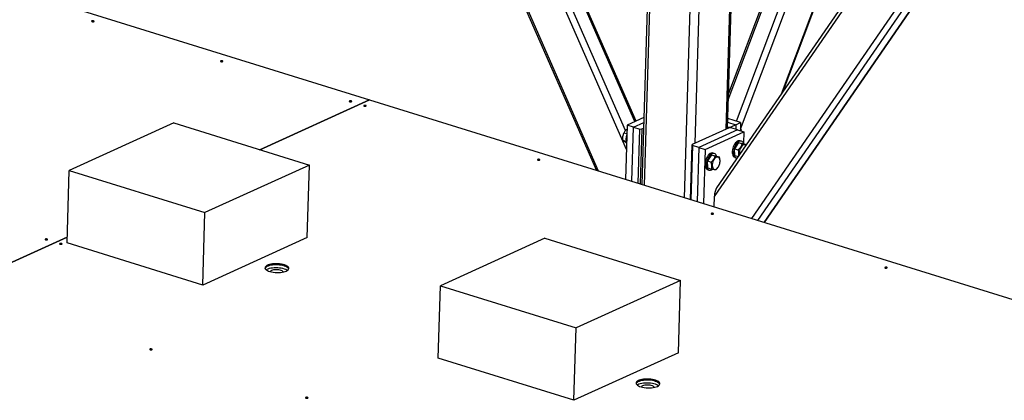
# Model space of a CAD drawing. Header units: millimetres. Extents: x 0 to 841, y 0 to 594.
# Tile 48 of 155: x 473 to 504, y 113 to 125. Entities that reach past the tile are written whole.
import ezdxf

# ---------------------------------------------------------------- set-up
doc = ezdxf.new("R2010")
doc.units = ezdxf.units.MM
doc.layers.add('TRAIT-FORT', color=4, linetype='Continuous', lineweight=25)

msp = doc.modelspace()

# ---------------------------------------------------------------- linework, layer by layer
at = {"layer": 'TRAIT-FORT', "color": 4, "linetype": 'Continuous', "lineweight": 25}
for p, q in [((484.54445, 134.54621), (491.01472, 119.79328)), ((491.07728, 119.77382), (484.60701, 134.52675)), ((491.9535, 120.45553), (485.96785, 134.10349)), ((491.92457, 121.04896), (486.23572, 134.02017)), ((492.22125, 121.33188), (486.72295, 133.86862)), ((492.25646, 121.34787), (486.77183, 133.85342)), ((492.81645, 131.91496), (492.44003, 119.34996)), ((492.51901, 119.32539), (492.89543, 131.89039)), ((493.78587, 118.93136), (494.16228, 131.49636)), ((494.1175, 120.64809), (494.4399, 131.41001)), ((495.09377, 121.09165), (495.40457, 131.46637)), ((495.13458, 121.1102), (495.44538, 131.48491)), ((495.16169, 122.01505), (498.46414, 130.78582)), ((498.40116, 130.80541), (495.16777, 122.21805)), ((495.41667, 121.34148), (498.91941, 130.64421)), ((495.54517, 121.09156), (499.11868, 130.58224)), ((496.83331, 122.20397), (499.65717, 129.70369)), ((496.89421, 122.29239), (499.67938, 129.68937)), ((494.72493, 118.96952), (501.76417, 129.19028)), ((501.66596, 129.22083), (494.79215, 119.24026)), ((495.89845, 118.27427), (503.12501, 128.76701)), ((496.09101, 118.21437), (503.23438, 128.58632)), ((496.28955, 118.15262), (503.43128, 128.52219)), ((496.29877, 118.14976), (503.44215, 128.52172)), ((472.18687, 125.6494), (483.86229, 122.01793)), ((483.86229, 122.01793), (480.40334, 120.44637)), ((480.40354, 120.44631), (483.86249, 122.01787)), ((483.86229, 122.01793), (483.86229, 122.01778)), ((483.86249, 122.01787), (508.30366, 114.41582)), ((477.69477, 121.28883), (474.40149, 119.79254)), ((477.69477, 121.28883), (481.96828, 119.95962)), ((492.50324, 121.46), (491.97642, 121.22064)), ((492.17437, 121.15907), (492.49864, 121.3064)), ((495.14059, 121.3106), (495.39885, 121.23027)), ((495.5514, 121.29958), (495.14405, 121.42627)), ((495.39885, 121.23027), (495.5514, 121.29958)), ((495.5514, 121.29958), (495.54377, 121.04509)), ((491.96807, 120.94197), (491.87199, 120.97186)), ((491.97642, 121.22064), (491.92518, 119.51009)), ((492.17437, 121.15907), (491.97642, 121.22064)), ((492.12312, 119.44853), (492.17437, 121.15907)), ((492.17437, 121.15907), (492.37231, 121.0975)), ((492.32107, 119.38696), (492.37231, 121.0975)), ((492.37231, 121.0975), (492.44241, 121.09905)), ((492.44241, 121.09905), (492.39047, 119.36537)), ((492.44241, 121.09905), (492.49312, 121.12209)), ((495.1853, 121.13324), (494.02597, 120.60651)), ((495.45334, 121.07322), (494.233, 120.51876)), ((494.43095, 120.45719), (495.65128, 121.01165)), ((495.13643, 121.17179), (495.17622, 121.15941)), ((495.17529, 121.12869), (495.17622, 121.15941)), ((495.17622, 121.15941), (495.24631, 121.16096)), ((495.25539, 121.13479), (495.1853, 121.13324)), ((495.24631, 121.16096), (495.24552, 121.13457)), ((495.39885, 121.23027), (495.24631, 121.16096)), ((495.45334, 121.07322), (495.25539, 121.13479)), ((495.39885, 121.23027), (495.3947, 121.09146)), ((495.45334, 121.07322), (495.65128, 121.01165)), ((495.65128, 121.01165), (495.64049, 120.65133)), ((491.94267, 120.70748), (491.84672, 120.73732)), ((495.4822, 120.66955), (495.35866, 120.47785)), ((495.4822, 120.66955), (495.60087, 120.63264)), ((495.4822, 120.66955), (495.61745, 120.64351)), ((495.57559, 120.71441), (495.536, 120.72672)), ((493.97404, 118.87283), (494.02597, 120.60651)), ((494.03506, 120.58033), (493.98381, 118.86979)), ((494.02597, 120.60651), (494.03506, 120.58033)), ((494.233, 120.51876), (494.03506, 120.58033)), ((494.233, 120.51876), (494.18176, 118.80822)), ((494.233, 120.51876), (494.43095, 120.45719)), ((494.43095, 120.45719), (494.3797, 118.74665)), ((495.35866, 120.47785), (495.47733, 120.44094)), ((495.37037, 120.26012), (495.35866, 120.47785)), ((495.61745, 120.64351), (495.7337, 120.60736)), ((494.62796, 120.28143), (494.50442, 120.08973)), ((494.50442, 120.08973), (494.6231, 120.05282)), ((494.51613, 119.872), (494.50442, 120.08973)), ((494.62796, 120.28143), (494.74664, 120.24452)), ((494.62796, 120.28143), (494.76322, 120.2554)), ((494.72135, 120.32629), (494.68176, 120.3386)), ((494.76322, 120.2554), (494.88189, 120.21848)), ((495.37037, 120.26012), (495.47264, 120.22831)), ((495.37265, 120.20154), (495.41224, 120.18922)), ((474.33298, 117.50561), (474.40149, 119.79254)), ((474.40149, 119.79254), (478.675, 118.46333)), ((481.96828, 119.95962), (478.675, 118.46333)), ((481.89977, 117.67268), (481.96828, 119.95962)), ((494.51613, 119.872), (494.63481, 119.83508)), ((494.51841, 119.81342), (494.558, 119.8011)), ((494.71513, 118.64232), (494.72493, 118.96952)), ((478.60649, 116.1764), (478.675, 118.46333)), ((474.33853, 117.69085), (465.87418, 113.8451)), ((465.87437, 113.84504), (474.33853, 117.69069)), ((481.89977, 117.67268), (478.60649, 116.1764)), ((489.38407, 117.65306), (486.09079, 116.15677)), ((489.38407, 117.65306), (493.65759, 116.32384)), ((478.60649, 116.1764), (474.33298, 117.50561)), ((493.65759, 116.32384), (490.36432, 114.82756)), ((493.58908, 114.03691), (493.65759, 116.32384)), ((486.02228, 113.86984), (486.09079, 116.15677)), ((486.09079, 116.15677), (490.36432, 114.82756)), ((490.29581, 112.54062), (490.36432, 114.82756)), ((490.29581, 112.54062), (486.02228, 113.86984)), ((493.58908, 114.03691), (490.29581, 112.54062))]:
    msp.add_line(p, q, dxfattribs=at)
at = {"layer": 'TRAIT-FORT', "color": 4, "linetype": 'Continuous', "lineweight": 25, "flags": 128}
for points in [[(475.17619, 124.48611), (475.18312, 124.4911), (475.18417, 124.49683), (475.17919, 124.50243), (475.16892, 124.50705), (475.15495, 124.50997), (475.13938, 124.51077), (475.1246, 124.5093), (475.11285, 124.50581), (475.10592, 124.50082), (475.10486, 124.49508), (475.10985, 124.48948), (475.12011, 124.48487), (475.13409, 124.48194), (475.14965, 124.48115), (475.16444, 124.48261), (475.17619, 124.48611)], [(479.23408, 123.22396), (479.241, 123.22896), (479.24206, 123.23469), (479.23707, 123.24029), (479.22681, 123.2449), (479.21283, 123.24783), (479.19727, 123.24862), (479.18248, 123.24716), (479.17073, 123.24367), (479.1638, 123.23867), (479.16275, 123.23294), (479.16773, 123.22734), (479.178, 123.22273), (479.19197, 123.2198), (479.20754, 123.21901), (479.22232, 123.22047), (479.23408, 123.22396)], [(483.29196, 121.96182), (483.29889, 121.96681), (483.29994, 121.97255), (483.29496, 121.97815), (483.2847, 121.98276), (483.27072, 121.98569), (483.25515, 121.98648), (483.24037, 121.98501), (483.22862, 121.98152), (483.22169, 121.97653), (483.22064, 121.97079), (483.22562, 121.96519), (483.23588, 121.96058), (483.24986, 121.95766), (483.26543, 121.95686), (483.28021, 121.95833), (483.29196, 121.96182)], [(483.74724, 121.82021), (483.75417, 121.82521), (483.75522, 121.83094), (483.75023, 121.83654), (483.73997, 121.84115), (483.72599, 121.84408), (483.71043, 121.84487), (483.69565, 121.84341), (483.68389, 121.83991), (483.67696, 121.83492), (483.67591, 121.82919), (483.6809, 121.82359), (483.69116, 121.81897), (483.70514, 121.81605), (483.7207, 121.81526), (483.73549, 121.81672), (483.74724, 121.82021)], [(495.536, 120.72672), (495.53242, 120.72775), (495.50461, 120.73053), (495.47518, 120.72474), (495.44509, 120.71058), (495.41529, 120.68849), (495.38674, 120.6592), (495.36037, 120.62363), (495.33702, 120.58294), (495.31744, 120.53843), (495.30226, 120.49153)], [(495.64743, 120.63419), (495.63723, 120.65798), (495.61928, 120.68483), (495.5973, 120.70419), (495.572, 120.71544), (495.5442, 120.71821), (495.51477, 120.71243), (495.48468, 120.69826), (495.45488, 120.67618), (495.42633, 120.64688), (495.39996, 120.61132), (495.37661, 120.57063), (495.35703, 120.52612), (495.34184, 120.47922)], [(495.30226, 120.49153), (495.29196, 120.44376), (495.28688, 120.39663), (495.28719, 120.35168), (495.29287, 120.31034), (495.30373, 120.27394), (495.31944, 120.24365), (495.33948, 120.22046), (495.36321, 120.20509), (495.37265, 120.20154)], [(495.34184, 120.47922), (495.33155, 120.43144), (495.32647, 120.38432), (495.32678, 120.33936), (495.33246, 120.29802), (495.34332, 120.26163), (495.35903, 120.23134), (495.37907, 120.20814), (495.4028, 120.19278), (495.42947, 120.18574), (495.44308, 120.18539)], [(495.71881, 120.58574), (495.70757, 120.5945), (495.68559, 120.6032), (495.66129, 120.6034), (495.63574, 120.5951), (495.61004, 120.57865), (495.58532, 120.55477), (495.56266, 120.52451), (495.54306, 120.48919), (495.52736, 120.45035), (495.51625, 120.40969), (495.51023, 120.36899), (495.50955, 120.33003)], [(489.21846, 120.11847), (489.22538, 120.12347), (489.22644, 120.1292), (489.22145, 120.1348), (489.21119, 120.13941), (489.19721, 120.14234), (489.18165, 120.14313), (489.16686, 120.14167), (489.15511, 120.13818), (489.14818, 120.13318), (489.14713, 120.12745), (489.15212, 120.12185), (489.16238, 120.11724), (489.17636, 120.11431), (489.19192, 120.11352), (489.2067, 120.11498), (489.21846, 120.11847)], [(494.44802, 120.10342), (494.43772, 120.05564), (494.43265, 120.00851), (494.43295, 119.96356), (494.43863, 119.92222), (494.4495, 119.88582), (494.4652, 119.85554), (494.48525, 119.83234), (494.50898, 119.81697), (494.51841, 119.81342)], [(494.68176, 120.3386), (494.67818, 120.33963), (494.65037, 120.34241), (494.62095, 120.33662), (494.59085, 120.32246), (494.56105, 120.30037), (494.53251, 120.27108), (494.50614, 120.23551), (494.48278, 120.19482), (494.4632, 120.15031), (494.44802, 120.10342)], [(494.48761, 120.0911), (494.47731, 120.04332), (494.47224, 119.9962), (494.47254, 119.95124), (494.47822, 119.9099), (494.48909, 119.87351), (494.50479, 119.84322), (494.52483, 119.82002), (494.54857, 119.80466), (494.57523, 119.79762), (494.60396, 119.79913), (494.63384, 119.80914), (494.66391, 119.82734), (494.66466, 119.8279)], [(494.79319, 120.24607), (494.78299, 120.26986), (494.76504, 120.29671), (494.74307, 120.31607), (494.71777, 120.32732), (494.68996, 120.33009), (494.66053, 120.32431), (494.63044, 120.31014), (494.60064, 120.28806), (494.5721, 120.25877), (494.54572, 120.2232), (494.52237, 120.18251), (494.50279, 120.138), (494.48761, 120.0911)], [(494.65531, 119.94191), (494.66, 119.90638), (494.66986, 119.87585), (494.68445, 119.85164), (494.70315, 119.83482), (494.72512, 119.82612), (494.74942, 119.82591), (494.77497, 119.83422), (494.80067, 119.85067), (494.82539, 119.87455), (494.84805, 119.90481), (494.86766, 119.94013), (494.88335, 119.97897), (494.89446, 120.01962), (494.90048, 120.06032), (494.90117, 120.09929), (494.89648, 120.13481), (494.88662, 120.16535), (494.87202, 120.18955), (494.85333, 120.20638), (494.83136, 120.21508), (494.80706, 120.21528), (494.7815, 120.20698), (494.7558, 120.19053), (494.73108, 120.16665), (494.70843, 120.13639), (494.68882, 120.10107), (494.67312, 120.06223), (494.66202, 120.02157), (494.65599, 119.98087), (494.65531, 119.94191)], [(495.50955, 120.33003), (495.51424, 120.2945), (495.51524, 120.29017)], [(494.68967, 118.41673), (494.6966, 118.42173), (494.69766, 118.42746), (494.69267, 118.43306), (494.68241, 118.43767), (494.66843, 118.4406), (494.65287, 118.44139), (494.63808, 118.43993), (494.62633, 118.43644), (494.6194, 118.43144), (494.61835, 118.42571), (494.62333, 118.42011), (494.6336, 118.4155), (494.64757, 118.41257), (494.66314, 118.41178), (494.67792, 118.41324), (494.68967, 118.41673)], [(473.70966, 117.60814), (473.71659, 117.61313), (473.71765, 117.61886), (473.71266, 117.62446), (473.7024, 117.62908), (473.68842, 117.632), (473.67286, 117.6328), (473.65807, 117.63133), (473.64632, 117.62784), (473.63939, 117.62285), (473.63834, 117.61711), (473.64332, 117.61151), (473.65359, 117.6069), (473.66756, 117.60397), (473.68313, 117.60318), (473.69791, 117.60464), (473.70966, 117.60814)], [(474.16494, 117.46653), (474.17187, 117.47152), (474.17292, 117.47726), (474.16794, 117.48286), (474.15767, 117.48747), (474.1437, 117.4904), (474.12813, 117.49119), (474.11335, 117.48973), (474.1016, 117.48623), (474.09467, 117.48124), (474.09361, 117.47551), (474.0986, 117.46991), (474.10886, 117.46529), (474.12284, 117.46237), (474.1384, 117.46158), (474.15319, 117.46304), (474.16494, 117.46653)], [(481.23816, 116.61717), (481.26961, 116.63412), (481.29336, 116.65284), (481.30886, 116.67289), (481.31574, 116.6938), (481.31384, 116.71507), (481.30321, 116.73622), (481.2841, 116.75674), (481.25695, 116.77615), (481.2224, 116.794), (481.18126, 116.80987), (481.13449, 116.82339), (481.0832, 116.83424), (481.02857, 116.84217), (480.9719, 116.84698), (480.91451, 116.84858), (480.85775, 116.84692), (480.80295, 116.84203), (480.75138, 116.83404), (480.70427, 116.82314), (480.66271, 116.80956), (480.62768, 116.79365), (480.6, 116.77576), (480.58031, 116.75632), (480.56909, 116.73578), (480.56659, 116.71463), (480.57287, 116.69336), (480.58779, 116.67246), (480.61099, 116.65244), (480.64193, 116.63375), (480.67988, 116.61684), (480.72397, 116.6021), (480.77314, 116.58988), (480.82626, 116.58047), (480.88207, 116.57408), (480.93927, 116.57086), (480.99651, 116.57089), (481.05246, 116.57418), (481.1058, 116.58063), (481.15528, 116.59011), (481.19975, 116.60239), (481.23816, 116.61717)], [(481.31258, 116.68097), (481.30217, 116.70139), (481.28306, 116.72191), (481.25591, 116.74132), (481.22135, 116.75917), (481.18021, 116.77504), (481.13345, 116.78856), (481.08215, 116.79941), (481.02753, 116.80734), (480.97086, 116.81216), (480.91347, 116.81375), (480.85671, 116.81209), (480.8019, 116.80721), (480.75034, 116.79922), (480.70322, 116.78831), (480.66166, 116.77474), (480.62663, 116.75882), (480.59895, 116.74093), (480.57927, 116.72149), (480.56886, 116.70325)], [(481.27202, 116.63571), (481.25312, 116.64845), (481.21857, 116.6663), (481.17743, 116.68217), (481.13067, 116.69569), (481.07937, 116.70654), (481.02475, 116.71447), (480.96808, 116.71929), (480.91069, 116.72088), (480.85393, 116.71922), (480.79912, 116.71434), (480.74756, 116.70635), (480.70044, 116.69544), (480.65888, 116.68187), (480.62385, 116.66595), (480.60663, 116.65564)], [(481.27202, 116.63571), (481.25312, 116.64845), (481.21857, 116.6663), (481.17743, 116.68217), (481.13067, 116.69569), (481.07937, 116.70654), (481.02475, 116.71447), (480.96808, 116.71929), (480.91069, 116.72088), (480.85393, 116.71922), (480.79912, 116.71434), (480.74756, 116.70635), (480.70044, 116.69544), (480.65888, 116.68187), (480.62385, 116.66595), (480.60663, 116.65564)], [(481.14464, 116.58416), (481.14227, 116.59042), (481.12999, 116.60619), (481.10929, 116.6209), (481.08109, 116.63391), (481.0466, 116.64463), (481.00734, 116.65261), (480.96503, 116.6575), (480.9215, 116.65908), (480.87868, 116.65729), (480.83842, 116.65219), (480.80249, 116.64402), (480.77245, 116.63314), (480.74963, 116.62001), (480.73501, 116.60521), (480.7307, 116.59656)], [(500.16089, 116.71499), (500.16782, 116.71999), (500.16888, 116.72572), (500.16389, 116.73132), (500.15363, 116.73593), (500.13965, 116.73886), (500.12409, 116.73965), (500.1093, 116.73819), (500.09755, 116.7347), (500.09062, 116.7297), (500.08957, 116.72397), (500.09455, 116.71837), (500.10482, 116.71376), (500.11879, 116.71083), (500.13436, 116.71004), (500.14914, 116.7115), (500.16089, 116.71499)], [(477.00572, 114.13825), (477.01265, 114.14324), (477.0137, 114.14897), (477.00872, 114.15457), (476.99846, 114.15919), (476.98448, 114.16211), (476.96891, 114.1629), (476.95413, 114.16144), (476.94238, 114.15795), (476.93545, 114.15295), (476.9344, 114.14722), (476.93938, 114.14162), (476.94964, 114.13701), (476.96362, 114.13408), (476.97919, 114.13329), (476.99397, 114.13475), (477.00572, 114.13825)], [(492.92768, 112.98133), (492.95912, 112.99828), (492.98288, 113.017), (492.99837, 113.03704), (493.00526, 113.05795), (493.00336, 113.07923), (492.99273, 113.10037), (492.97362, 113.12089), (492.94647, 113.1403), (492.91192, 113.15815), (492.87077, 113.17402), (492.82401, 113.18754), (492.77271, 113.19839), (492.71809, 113.20632), (492.66142, 113.21114), (492.60403, 113.21273), (492.54727, 113.21107), (492.49246, 113.20619), (492.4409, 113.1982), (492.39378, 113.18729), (492.35222, 113.17372), (492.31719, 113.1578), (492.28951, 113.13991), (492.26983, 113.12047), (492.25861, 113.09994), (492.25611, 113.07878), (492.26239, 113.05751), (492.2773, 113.03662), (492.3005, 113.01659), (492.33144, 112.99791), (492.3694, 112.98099), (492.41348, 112.96626), (492.46266, 112.95404), (492.51577, 112.94462), (492.57159, 112.93823), (492.62878, 112.93501), (492.68603, 112.93505), (492.74197, 112.93833), (492.79532, 112.94479), (492.8448, 112.95426), (492.88927, 112.96654), (492.92768, 112.98133)], [(493.0021, 113.04512), (492.99169, 113.06554), (492.97257, 113.08606), (492.94542, 113.10548), (492.91087, 113.12333), (492.86973, 113.1392), (492.82297, 113.15272), (492.77167, 113.16357), (492.71705, 113.17149), (492.66038, 113.17631), (492.60299, 113.17791), (492.54622, 113.17624), (492.49142, 113.17136), (492.43985, 113.16337), (492.39274, 113.15246), (492.35118, 113.13889), (492.31615, 113.12297), (492.28847, 113.10509), (492.26879, 113.08565), (492.25837, 113.0674)], [(492.96154, 112.99986), (492.94264, 113.01261), (492.90809, 113.03046), (492.86695, 113.04633), (492.82018, 113.05985), (492.76889, 113.0707), (492.71426, 113.07862), (492.65759, 113.08344), (492.6002, 113.08504), (492.54344, 113.08337), (492.48864, 113.07849), (492.43707, 113.0705), (492.38996, 113.05959), (492.3484, 113.04602), (492.31337, 113.0301), (492.29615, 113.0198)], [(492.96154, 112.99986), (492.94264, 113.01261), (492.90809, 113.03046), (492.86695, 113.04633), (492.82018, 113.05985), (492.76889, 113.0707), (492.71426, 113.07862), (492.65759, 113.08344), (492.6002, 113.08504), (492.54344, 113.08337), (492.48864, 113.07849), (492.43707, 113.0705), (492.38996, 113.05959), (492.3484, 113.04602), (492.31337, 113.0301), (492.29615, 113.0198)], [(492.83114, 112.95583), (492.81951, 112.97035), (492.79881, 112.98506), (492.7706, 112.99806), (492.73612, 113.00879), (492.69686, 113.01677), (492.65454, 113.02166), (492.61102, 113.02324), (492.5682, 113.02144), (492.52794, 113.01635), (492.492, 113.00818), (492.46197, 112.99729), (492.43914, 112.98416), (492.42452, 112.96936), (492.42368, 112.96804)], [(481.91328, 112.61183), (481.92021, 112.61682), (481.92126, 112.62255), (481.91628, 112.62815), (481.90601, 112.63277), (481.89204, 112.63569), (481.87647, 112.63648), (481.86169, 112.63502), (481.84994, 112.63153), (481.84301, 112.62653), (481.84195, 112.6208), (481.84694, 112.6152), (481.8572, 112.61059), (481.87118, 112.60766), (481.88674, 112.60687), (481.90153, 112.60833), (481.91328, 112.61183)]]:
    msp.add_lwpolyline(points, dxfattribs=at)
at = {"layer": 'TRAIT-FORT', "color": 4, "linetype": 'Continuous', "lineweight": 25}
msp.add_arc((492.31469, 120.77658), 0.37635, 157.311295, 199.40081, dxfattribs=at)
msp.add_ellipse((494.81645, 119.0111), major_axis=(0.025, 0.26265), ratio=0.33651783, start_param=0.54346077, end_param=1.76172901, dxfattribs=at)
for points, knots in [([(491.84672, 120.73732), (491.84393, 120.76903), (491.8393, 120.82148), (491.84793, 120.89277), (491.86002, 120.93878), (491.86933, 120.96451), (491.87199, 120.97186)], [0, 0, 0, 0, 0.38554949, 0.63764185, 0.89654625, 1, 1, 1, 1]), ([(491.97261, 121.09333), (491.96982, 121.09127), (491.95046, 121.07701), (491.92308, 121.04912), (491.89254, 121.0102), (491.87888, 120.98472), (491.87199, 120.97186)], [0, 0, 0, 0, 0.05822352, 0.40443539, 0.69948897, 1, 1, 1, 1]), ([(495.54444, 121.08963), (495.54462, 121.08942), (495.55732, 121.07514), (495.57017, 121.05573), (495.58105, 121.03663), (495.58322, 121.03282)], [0, 0, 0, 0, 0.011646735, 0.80266207, 1, 1, 1, 1]), ([(491.96203, 120.65414), (491.94768, 120.66271), (491.91867, 120.68004), (491.88549, 120.70266), (491.86154, 120.72187), (491.85169, 120.73214), (491.84672, 120.73732)], [0, 0, 0, 0, 0.26460494, 0.53494775, 0.76534313, 1, 1, 1, 1]), ([(495.60087, 120.63264), (495.59449, 120.61465), (495.58159, 120.57828), (495.55268, 120.52745), (495.51727, 120.48127), (495.49073, 120.45446), (495.47733, 120.44094)], [0, 0, 0, 0, 0.26460494, 0.53494775, 0.76534313, 1, 1, 1, 1]), ([(495.49334, 120.25837), (495.49569, 120.27281), (495.50081, 120.30422), (495.49636, 120.35858), (495.48726, 120.40535), (495.47954, 120.43303), (495.47733, 120.44094)], [0, 0, 0, 0, 0.25871456, 0.56284385, 0.87519131, 1, 1, 1, 1]), ([(495.60087, 120.63264), (495.61695, 120.62903), (495.64946, 120.62173), (495.68784, 120.61396), (495.71674, 120.60896), (495.72963, 120.60739), (495.73613, 120.6066)], [0, 0, 0, 0, 0.26460494, 0.53494775, 0.76534312, 1, 1, 1, 1]), ([(494.74664, 120.24452), (494.74026, 120.22653), (494.72735, 120.19016), (494.69845, 120.13933), (494.66303, 120.09315), (494.63649, 120.06635), (494.6231, 120.05282)], [0, 0, 0, 0, 0.26460494, 0.53494775, 0.76534313, 1, 1, 1, 1]), ([(494.63481, 119.83508), (494.63933, 119.86092), (494.64681, 119.90364), (494.64231, 119.97038), (494.633, 120.01724), (494.6253, 120.04492), (494.6231, 120.05282)], [0, 0, 0, 0, 0.38554949, 0.63764185, 0.89654625, 1, 1, 1, 1]), ([(494.74664, 120.24452), (494.76272, 120.24091), (494.79523, 120.23361), (494.8336, 120.22584), (494.8625, 120.22084), (494.87539, 120.21927), (494.88189, 120.21848)], [0, 0, 0, 0, 0.26460494, 0.53494775, 0.76534312, 1, 1, 1, 1]), ([(494.89361, 120.00075), (494.89813, 120.02658), (494.90561, 120.0693), (494.90111, 120.13604), (494.8918, 120.1829), (494.88409, 120.21058), (494.88189, 120.21848)], [0, 0, 0, 0, 0.38554949, 0.63764185, 0.89654625, 1, 1, 1, 1]), ([(494.77007, 119.80905), (494.76267, 119.80996), (494.74771, 119.8118), (494.71576, 119.81757), (494.67743, 119.8255), (494.64911, 119.83187), (494.63481, 119.83508)], [0, 0, 0, 0, 0.26460494, 0.53494775, 0.76534313, 1, 1, 1, 1]), ([(494.77007, 119.80905), (494.78513, 119.82434), (494.81558, 119.85524), (494.85091, 119.90408), (494.8769, 119.95319), (494.88801, 119.9848), (494.89361, 120.00075)], [0, 0, 0, 0, 0.26460494, 0.53494775, 0.76534313, 1, 1, 1, 1])]:
    msp.add_open_spline(points, degree=3, knots=knots, dxfattribs=at)

doc.saveas('drawing.dxf')
